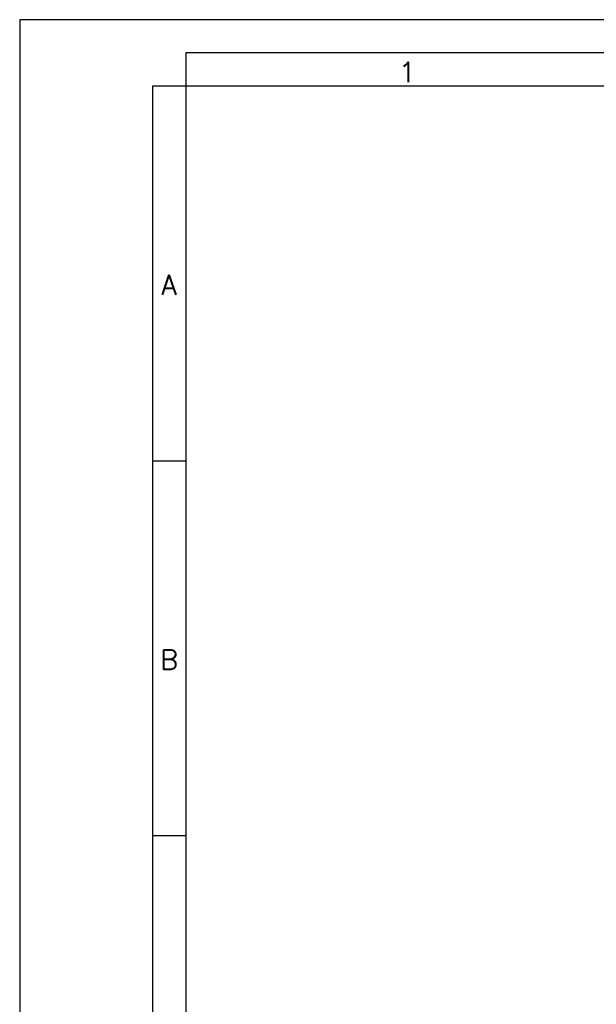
# Model space of a CAD drawing. Header units: millimetres. Extents: x 0 to 420, y 0 to 297.
# Tile 5 of 20: x 0 to 87, y 149 to 297. Entities that reach past the tile are written whole.
import ezdxf

# ---------------------------------------------------------------- set-up
doc = ezdxf.new("R2010")
doc.units = ezdxf.units.MM
doc.layers.add('FORMATO', color=7, linetype='Continuous')
doc.styles.add('SLDTEXTSTYLE0', font='ROMANS')

msp = doc.modelspace()

# ---------------------------------------------------------------- linework, layer by layer
at = {"layer": 'FORMATO'}
for p, q in [((420, 297), (0, 297)), ((0, 297), (0, 0)), ((415, 292), (25, 292)), ((25, 292), (25, 287)), ((20, 287), (20, 5)), ((25, 287), (20, 287)), ((25, 287), (25, 5)), ((415, 287), (25, 287)), ((20, 230.6), (25, 230.6)), ((20, 174.2), (25, 174.2))]:
    msp.add_line(p, q, dxfattribs=at)

# ---------------------------------------------------------------- texts
at = {"layer": 'FORMATO', "char_height": 3, "attachment_point": 2, "style": 'SLDTEXTSTYLE0'}
for s, insert in [('1', (58.35, 290.6)), ('A', (22.46, 258.59)), ('B', (22.47, 202.19))]:
    msp.add_mtext(s, dxfattribs=dict(at, insert=insert))

doc.saveas('drawing.dxf')
